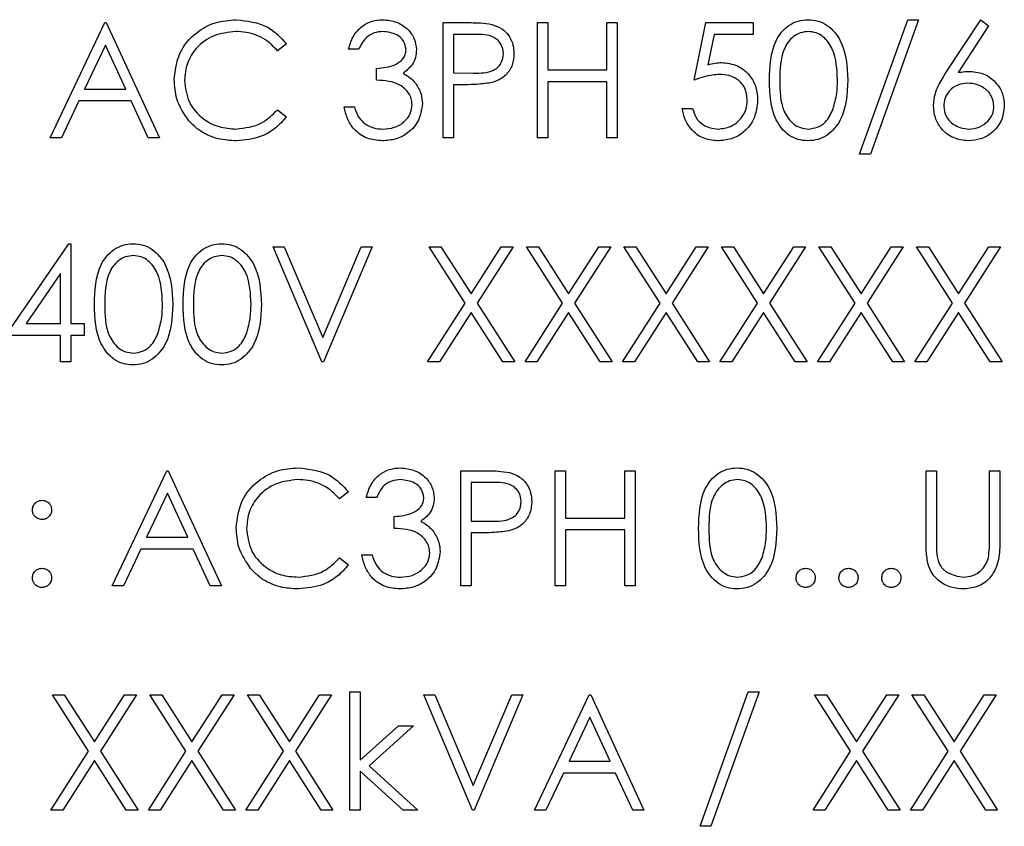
# Model space of a CAD drawing. Header units: millimetres. Extents: x 5 to 418, y 2 to 292.
# Tile 21 of 36: x 124 to 131, y 214 to 220. Entities that reach past the tile are written whole.
import ezdxf

# ---------------------------------------------------------------- set-up
doc = ezdxf.new("R2010")
doc.units = ezdxf.units.MM

msp = doc.modelspace()

# ---------------------------------------------------------------- linework, layer by layer
at = {"color": 7, "linetype": 'Continuous', "lineweight": 25}
for p, q in [((130.2464, 219.2475), (130.6228, 220.2975)), ((130.7079, 220.2975), (130.3315, 219.2475)), ((130.6228, 220.2975), (130.7079, 220.2975)), ((130.9239, 219.8868), (131.1926, 220.2975)), ((131.1926, 220.2975), (131.2548, 220.2487)), ((123.9233, 219.3745), (124.3502, 220.2745)), ((124.3502, 220.2745), (124.3618, 220.2745)), ((124.3618, 220.2745), (124.7772, 219.3745)), ((126.9926, 220.2745), (127.1691, 220.2745)), ((126.9926, 219.3745), (126.9926, 220.2745)), ((127.731, 220.2745), (127.8118, 220.2745)), ((127.731, 219.3745), (127.731, 220.2745)), ((127.8118, 220.2745), (127.8118, 219.9052)), ((128.2733, 219.9052), (128.2733, 220.2745)), ((128.2733, 220.2745), (128.3541, 220.2745)), ((128.3541, 220.2745), (128.3541, 219.3745)), ((128.9541, 219.8245), (129.0464, 220.2745)), ((129.0464, 220.2745), (129.4156, 220.2745)), ((129.4156, 220.2745), (129.4156, 220.1822)), ((131.2548, 220.2487), (131.017, 219.885)), ((127.2379, 220.1822), (127.0733, 220.1822)), ((127.0733, 220.1822), (127.0733, 219.8821)), ((129.1095, 220.1822), (129.061, 219.9454)), ((129.4156, 220.1822), (129.1095, 220.1822)), ((124.3551, 220.099), (124.1921, 219.7552)), ((124.5138, 219.7552), (124.3551, 220.099)), ((125.7695, 220.1093), (125.6988, 220.0552)), ((126.3349, 220.0668), (126.2541, 220.0668)), ((126.4733, 219.8245), (126.4733, 219.9168)), ((127.0733, 219.8821), (127.2309, 219.8802)), ((127.8118, 219.9052), (128.2733, 219.9052)), ((127.1377, 219.7898), (127.0733, 219.7898)), ((127.0733, 219.7898), (127.0733, 219.3745)), ((128.2733, 219.8129), (127.8118, 219.8129)), ((127.8118, 219.8129), (127.8118, 219.3745)), ((128.2733, 219.3745), (128.2733, 219.8129)), ((124.1921, 219.7552), (124.5138, 219.7552)), ((124.1483, 219.6629), (124.0115, 219.3745)), ((124.5563, 219.6629), (124.1483, 219.6629)), ((124.6894, 219.3745), (124.5563, 219.6629)), ((126.2195, 219.6168), (126.3002, 219.6168)), ((128.8618, 219.6052), (128.9426, 219.6052)), ((125.6988, 219.5937), (125.7695, 219.5401)), ((124.0115, 219.3745), (123.9233, 219.3745)), ((124.7772, 219.3745), (124.6894, 219.3745)), ((127.0733, 219.3745), (126.9926, 219.3745)), ((127.8118, 219.3745), (127.731, 219.3745)), ((128.3541, 219.3745), (128.2733, 219.3745)), ((130.3315, 219.2475), (130.2464, 219.2475)), ((123.5772, 217.8321), (124.0685, 218.5475)), ((124.0685, 218.5475), (124.0849, 218.5475)), ((124.0849, 218.5475), (124.0849, 217.9245)), ((125.6656, 218.5245), (125.7522, 218.5245)), ((126.0464, 217.6245), (125.6656, 218.5245)), ((125.7522, 218.5245), (126.0522, 217.8152)), ((126.0522, 217.8152), (126.3522, 218.5245)), ((126.4387, 218.5245), (126.0579, 217.6245)), ((126.3522, 218.5245), (126.4387, 218.5245)), ((127.1653, 218.0835), (126.8829, 218.5245)), ((126.8829, 218.5245), (126.9761, 218.5245)), ((126.9761, 218.5245), (127.2118, 218.1563)), ((127.2118, 218.1563), (127.4474, 218.5245)), ((127.5406, 218.5245), (127.2585, 218.0835)), ((127.4474, 218.5245), (127.5406, 218.5245)), ((127.6445, 218.5245), (127.7377, 218.5245)), ((127.9268, 218.0835), (127.6445, 218.5245)), ((127.7377, 218.5245), (127.9733, 218.1563)), ((127.9733, 218.1563), (128.209, 218.5245)), ((128.3022, 218.5245), (128.02, 218.0835)), ((128.209, 218.5245), (128.3022, 218.5245)), ((128.406, 218.5245), (128.4992, 218.5245)), ((128.6883, 218.0835), (128.406, 218.5245)), ((128.4992, 218.5245), (128.7349, 218.1563)), ((128.7349, 218.1563), (128.9705, 218.5245)), ((129.0637, 218.5245), (128.7816, 218.0835)), ((128.9705, 218.5245), (129.0637, 218.5245)), ((129.1676, 218.5245), (129.2608, 218.5245)), ((129.4499, 218.0835), (129.1676, 218.5245)), ((129.2608, 218.5245), (129.4964, 218.1563)), ((129.4964, 218.1563), (129.732, 218.5245)), ((129.8252, 218.5245), (129.5431, 218.0835)), ((129.732, 218.5245), (129.8252, 218.5245)), ((129.9291, 218.5245), (130.0223, 218.5245)), ((130.2114, 218.0835), (129.9291, 218.5245)), ((130.0223, 218.5245), (130.2579, 218.1563)), ((130.2579, 218.1563), (130.4936, 218.5245)), ((130.5868, 218.5245), (130.3046, 218.0835)), ((130.4936, 218.5245), (130.5868, 218.5245)), ((130.6906, 218.5245), (130.7838, 218.5245)), ((130.973, 218.0835), (130.6906, 218.5245)), ((130.7838, 218.5245), (131.0195, 218.1563)), ((131.0195, 218.1563), (131.2551, 218.5245)), ((131.3483, 218.5245), (131.0662, 218.0835)), ((131.2551, 218.5245), (131.3483, 218.5245)), ((124.0041, 218.3153), (123.7358, 217.9245)), ((124.0041, 217.9245), (124.0041, 218.3153)), ((126.8714, 217.6245), (127.1653, 218.0835)), ((127.2585, 218.0835), (127.5522, 217.6245)), ((127.6329, 217.6245), (127.9268, 218.0835)), ((128.02, 218.0835), (128.3137, 217.6245)), ((128.3945, 217.6245), (128.6883, 218.0835)), ((128.7816, 218.0835), (129.0752, 217.6245)), ((129.156, 217.6245), (129.4499, 218.0835)), ((129.5431, 218.0835), (129.8368, 217.6245)), ((129.9176, 217.6245), (130.2114, 218.0835)), ((130.3046, 218.0835), (130.5983, 217.6245)), ((130.6791, 217.6245), (130.973, 218.0835)), ((131.0662, 218.0835), (131.3599, 217.6245)), ((127.2118, 218.0106), (126.9646, 217.6245)), ((127.459, 217.6245), (127.2118, 218.0106)), ((127.9733, 218.0106), (127.7261, 217.6245)), ((128.2205, 217.6245), (127.9733, 218.0106)), ((128.7349, 218.0106), (128.4877, 217.6245)), ((128.982, 217.6245), (128.7349, 218.0106)), ((129.4964, 218.0106), (129.2492, 217.6245)), ((129.7436, 217.6245), (129.4964, 218.0106)), ((130.2579, 218.0106), (130.0108, 217.6245)), ((130.5051, 217.6245), (130.2579, 218.0106)), ((131.0195, 218.0106), (130.7723, 217.6245)), ((131.2667, 217.6245), (131.0195, 218.0106)), ((123.7358, 217.9245), (124.0041, 217.9245)), ((124.0849, 217.9245), (124.1887, 217.9245)), ((124.1887, 217.9245), (124.1887, 217.8321)), ((124.0041, 217.8321), (123.5772, 217.8321)), ((124.0041, 217.6245), (124.0041, 217.8321)), ((124.1887, 217.8321), (124.0849, 217.8321)), ((124.0849, 217.8321), (124.0849, 217.6245)), ((124.0849, 217.6245), (124.0041, 217.6245)), ((126.0579, 217.6245), (126.0464, 217.6245)), ((126.9646, 217.6245), (126.8714, 217.6245)), ((127.5522, 217.6245), (127.459, 217.6245)), ((127.7261, 217.6245), (127.6329, 217.6245)), ((128.3137, 217.6245), (128.2205, 217.6245)), ((128.4877, 217.6245), (128.3945, 217.6245)), ((129.0752, 217.6245), (128.982, 217.6245)), ((129.2492, 217.6245), (129.156, 217.6245)), ((129.8368, 217.6245), (129.7436, 217.6245)), ((130.0108, 217.6245), (129.9176, 217.6245)), ((130.5983, 217.6245), (130.5051, 217.6245)), ((130.7723, 217.6245), (130.6791, 217.6245)), ((131.3599, 217.6245), (131.2667, 217.6245)), ((124.4079, 215.8745), (124.8349, 216.7745)), ((124.8349, 216.7745), (124.8464, 216.7745)), ((124.8464, 216.7745), (125.2618, 215.8745)), ((127.131, 216.7745), (127.3075, 216.7745)), ((127.131, 215.8745), (127.131, 216.7745)), ((127.8695, 215.8745), (127.8695, 216.7745)), ((127.8695, 216.7745), (127.9502, 216.7745)), ((127.9502, 216.7745), (127.9502, 216.4052)), ((128.4118, 216.7745), (128.4926, 216.7745)), ((128.4118, 216.4052), (128.4118, 216.7745)), ((128.4926, 216.7745), (128.4926, 215.8745)), ((130.7656, 216.7745), (130.8464, 216.7745)), ((130.7656, 216.2309), (130.7656, 216.7745)), ((130.8464, 216.7745), (130.8464, 216.2352)), ((131.2618, 216.7745), (131.3426, 216.7745)), ((131.2618, 216.2352), (131.2618, 216.7745)), ((131.3426, 216.7745), (131.3426, 216.2309)), ((127.3764, 216.6822), (127.2118, 216.6822)), ((127.2118, 216.6822), (127.2118, 216.3821)), ((126.2541, 216.6093), (126.1834, 216.5552)), ((124.8397, 216.599), (124.6767, 216.2552)), ((124.9984, 216.2552), (124.8397, 216.599)), ((126.4733, 216.5668), (126.3926, 216.5668)), ((126.6118, 216.3245), (126.6118, 216.4168)), ((127.2118, 216.3821), (127.3694, 216.3802)), ((127.9502, 216.4052), (128.4118, 216.4052)), ((128.4118, 216.3129), (127.9502, 216.3129)), ((127.9502, 216.3129), (127.9502, 215.8745)), ((128.4118, 215.8745), (128.4118, 216.3129)), ((124.6767, 216.2552), (124.9984, 216.2552)), ((127.2761, 216.2898), (127.2118, 216.2898)), ((127.2118, 216.2898), (127.2118, 215.8745)), ((124.6329, 216.1629), (124.4961, 215.8745)), ((125.0409, 216.1629), (124.6329, 216.1629)), ((125.174, 215.8745), (125.0409, 216.1629)), ((126.1834, 216.0937), (126.2541, 216.0401)), ((126.3579, 216.1168), (126.4387, 216.1168)), ((124.4961, 215.8745), (124.4079, 215.8745)), ((125.2618, 215.8745), (125.174, 215.8745)), ((127.2118, 215.8745), (127.131, 215.8745)), ((127.9502, 215.8745), (127.8695, 215.8745)), ((128.4926, 215.8745), (128.4118, 215.8745)), ((123.9406, 215.0245), (124.0338, 215.0245)), ((124.223, 214.5835), (123.9406, 215.0245)), ((124.0338, 215.0245), (124.2695, 214.6563)), ((124.2695, 214.6563), (124.5051, 215.0245)), ((124.5983, 215.0245), (124.3162, 214.5835)), ((124.5051, 215.0245), (124.5983, 215.0245)), ((124.7022, 215.0245), (124.7954, 215.0245)), ((124.9845, 214.5835), (124.7022, 215.0245)), ((124.7954, 215.0245), (125.031, 214.6563)), ((125.031, 214.6563), (125.2667, 215.0245)), ((125.3599, 215.0245), (125.0777, 214.5835)), ((125.2667, 215.0245), (125.3599, 215.0245)), ((125.4637, 215.0245), (125.5569, 215.0245)), ((125.746, 214.5835), (125.4637, 215.0245)), ((125.5569, 215.0245), (125.7926, 214.6563)), ((125.7926, 214.6563), (126.0282, 215.0245)), ((126.1214, 215.0245), (125.8392, 214.5835)), ((126.0282, 215.0245), (126.1214, 215.0245)), ((126.2656, 215.0475), (126.3464, 215.0475)), ((126.2656, 214.1245), (126.2656, 215.0475)), ((126.3464, 215.0475), (126.3464, 214.5139)), ((126.8426, 215.0245), (126.9291, 215.0245)), ((127.2233, 214.1245), (126.8426, 215.0245)), ((126.9291, 215.0245), (127.2291, 214.3152)), ((127.2291, 214.3152), (127.5291, 215.0245)), ((127.6156, 215.0245), (127.2349, 214.1245)), ((127.5291, 215.0245), (127.6156, 215.0245)), ((127.7079, 214.1245), (128.1349, 215.0245)), ((128.1349, 215.0245), (128.1464, 215.0245)), ((128.1464, 215.0245), (128.5618, 214.1245)), ((129.0002, 213.9975), (129.3767, 215.0475)), ((129.4618, 215.0475), (129.0853, 213.9975)), ((129.3767, 215.0475), (129.4618, 215.0475)), ((129.8945, 215.0245), (129.9877, 215.0245)), ((130.1768, 214.5835), (129.8945, 215.0245)), ((129.9877, 215.0245), (130.2233, 214.6563)), ((130.2233, 214.6563), (130.459, 215.0245)), ((130.5522, 215.0245), (130.27, 214.5835)), ((130.459, 215.0245), (130.5522, 215.0245)), ((130.656, 215.0245), (130.7492, 215.0245)), ((130.9383, 214.5835), (130.656, 215.0245)), ((130.7492, 215.0245), (130.9849, 214.6563)), ((130.9849, 214.6563), (131.2205, 215.0245)), ((131.3137, 215.0245), (131.0316, 214.5835)), ((131.2205, 215.0245), (131.3137, 215.0245)), ((128.1397, 214.849), (127.9767, 214.5052)), ((128.2984, 214.5052), (128.1397, 214.849)), ((126.3464, 214.5139), (126.6457, 214.7821)), ((126.7618, 214.7821), (126.4145, 214.4706)), ((126.6457, 214.7821), (126.7618, 214.7821)), ((123.9291, 214.1245), (124.223, 214.5835)), ((124.3162, 214.5835), (124.6099, 214.1245)), ((124.6906, 214.1245), (124.9845, 214.5835)), ((125.0777, 214.5835), (125.3714, 214.1245)), ((125.4522, 214.1245), (125.746, 214.5835)), ((125.8392, 214.5835), (126.1329, 214.1245)), ((129.8829, 214.1245), (130.1768, 214.5835)), ((130.27, 214.5835), (130.5637, 214.1245)), ((130.6445, 214.1245), (130.9383, 214.5835)), ((131.0316, 214.5835), (131.3252, 214.1245)), ((124.2695, 214.5106), (124.0223, 214.1245)), ((124.5167, 214.1245), (124.2695, 214.5106)), ((125.031, 214.5106), (124.7838, 214.1245)), ((125.2782, 214.1245), (125.031, 214.5106)), ((125.7926, 214.5106), (125.5454, 214.1245)), ((126.0397, 214.1245), (125.7926, 214.5106)), ((126.4145, 214.4706), (126.7964, 214.1245)), ((127.9767, 214.5052), (128.2984, 214.5052)), ((130.2233, 214.5106), (129.9761, 214.1245)), ((130.4705, 214.1245), (130.2233, 214.5106)), ((130.9849, 214.5106), (130.7377, 214.1245)), ((131.232, 214.1245), (130.9849, 214.5106)), ((126.6805, 214.1245), (126.3464, 214.4275)), ((126.3464, 214.4275), (126.3464, 214.1245)), ((127.9329, 214.4129), (127.7961, 214.1245)), ((128.3409, 214.4129), (127.9329, 214.4129)), ((128.474, 214.1245), (128.3409, 214.4129)), ((124.0223, 214.1245), (123.9291, 214.1245)), ((124.6099, 214.1245), (124.5167, 214.1245)), ((124.7838, 214.1245), (124.6906, 214.1245)), ((125.3714, 214.1245), (125.2782, 214.1245)), ((125.5454, 214.1245), (125.4522, 214.1245)), ((126.1329, 214.1245), (126.0397, 214.1245)), ((126.3464, 214.1245), (126.2656, 214.1245)), ((126.7964, 214.1245), (126.6805, 214.1245)), ((127.2349, 214.1245), (127.2233, 214.1245)), ((127.7961, 214.1245), (127.7079, 214.1245)), ((128.5618, 214.1245), (128.474, 214.1245)), ((129.9761, 214.1245), (129.8829, 214.1245)), ((130.5637, 214.1245), (130.4705, 214.1245)), ((130.7377, 214.1245), (130.6445, 214.1245)), ((131.3252, 214.1245), (131.232, 214.1245)), ((129.0853, 213.9975), (129.0002, 213.9975))]:
    msp.add_line(p, q, dxfattribs=at)
for points, knots in [([(124.8926, 219.8297), (124.9008, 219.9002), (124.9172, 220.0413), (125.0504, 220.1958), (125.2106, 220.2852), (125.3214, 220.2934), (125.3768, 220.2975)], [0, 0, 0, 0, 0.279511, 0.559076, 0.779373, 1, 1, 1, 1]), ([(125.3768, 220.2975), (125.4632, 220.288), (125.6177, 220.2709), (125.7231, 220.1587), (125.7695, 220.1093)], [0, 0, 0, 0, 0.559519, 1, 1, 1, 1]), ([(126.2541, 220.0668), (126.2645, 220.1014), (126.2852, 220.1705), (126.3539, 220.247), (126.4372, 220.2909), (126.4937, 220.2953), (126.522, 220.2975)], [0, 0, 0, 0, 0.280294, 0.559686, 0.779745, 1, 1, 1, 1]), ([(126.522, 220.2975), (126.5584, 220.2936), (126.6313, 220.2858), (126.7185, 220.228), (126.7738, 220.1495), (126.7812, 220.0923), (126.7849, 220.0637)], [0, 0, 0, 0, 0.2800844, 0.5598691, 0.7801058, 1, 1, 1, 1]), ([(129.5426, 219.8241), (129.546, 219.9316), (129.5504, 220.0661), (129.6343, 220.2013), (129.6927, 220.255), (129.7645, 220.2911), (129.8172, 220.2954), (129.8435, 220.2975)], [0, 0, 0, 0, 0.4987, 0.624179, 0.749465, 0.874746, 1, 1, 1, 1]), ([(129.8435, 220.2975), (129.8699, 220.2954), (129.9229, 220.2912), (130.0195, 220.2442), (130.1411, 220.0941), (130.1489, 219.9321), (130.1541, 219.8241)], [0, 0, 0, 0, 0.1256002, 0.2512005, 0.5005879, 1, 1, 1, 1]), ([(127.1691, 220.2745), (127.2075, 220.2746), (127.2762, 220.2748), (127.3442, 220.2652), (127.374, 220.2609)], [0, 0, 0, 0, 0.5603146, 1, 1, 1, 1]), ([(127.374, 220.2609), (127.4014, 220.2511), (127.4561, 220.2313), (127.5126, 220.1704), (127.5424, 220.1013), (127.5451, 220.0558), (127.5464, 220.0331)], [0, 0, 0, 0, 0.279703, 0.559386, 0.779511, 1, 1, 1, 1]), ([(125.3718, 220.2052), (125.3143, 220.1986), (125.1994, 220.1855), (125.0654, 220.0878), (124.9856, 219.9594), (124.9774, 219.8688), (124.9733, 219.8236)], [0, 0, 0, 0, 0.279856, 0.559519, 0.779684, 1, 1, 1, 1]), ([(125.6988, 220.0552), (125.6694, 220.0859), (125.621, 220.1364), (125.5331, 220.179), (125.4538, 220.2016), (125.3991, 220.204), (125.3718, 220.2052)], [0, 0, 0, 0, 0.339328, 0.55947, 0.779727, 1, 1, 1, 1]), ([(126.5231, 220.2052), (126.4997, 220.2034), (126.4529, 220.1997), (126.3785, 220.1546), (126.3514, 220.1001), (126.3349, 220.0668)], [0, 0, 0, 0, 0.280635, 0.560366, 1, 1, 1, 1]), ([(126.7041, 220.0641), (126.6995, 220.0876), (126.6904, 220.1349), (126.6215, 220.1932), (126.5604, 220.2007), (126.5231, 220.2052)], [0, 0, 0, 0, 0.278852, 0.560076, 1, 1, 1, 1]), ([(127.4656, 220.0327), (127.4615, 220.0585), (127.4554, 220.0974), (127.4223, 220.138), (127.3587, 220.1835), (127.2916, 220.1828), (127.2379, 220.1822)], [0, 0, 0, 0, 0.248961, 0.374729, 0.500374, 1, 1, 1, 1]), ([(129.8462, 220.2052), (129.8255, 220.2032), (129.7842, 220.199), (129.7295, 220.1674), (129.6858, 220.1231), (129.6263, 220.0135), (129.6246, 219.9085), (129.6233, 219.8245)], [0, 0, 0, 0, 0.125138, 0.25042, 0.375524, 0.500849, 1, 1, 1, 1]), ([(130.0733, 219.8245), (130.07, 219.908), (130.065, 220.0332), (129.9808, 220.1569), (129.908, 220.1987), (129.8668, 220.2031), (129.8462, 220.2052)], [0, 0, 0, 0, 0.500066, 0.749022, 0.874598, 1, 1, 1, 1]), ([(126.4733, 219.9168), (126.5242, 219.9215), (126.6004, 219.9285), (126.675, 219.9813), (126.7005, 220.0261), (126.7029, 220.0514), (126.7041, 220.0641)], [0, 0, 0, 0, 0.499416, 0.749014, 0.874545, 1, 1, 1, 1]), ([(126.7849, 220.0637), (126.7834, 220.0429), (126.7805, 220.0013), (126.748, 219.9323), (126.7056, 219.8989), (126.6798, 219.8785)], [0, 0, 0, 0, 0.280515, 0.560781, 1, 1, 1, 1]), ([(127.2309, 219.8802), (127.2857, 219.88), (127.3544, 219.8797), (127.4208, 219.9248), (127.4554, 219.9661), (127.4616, 220.0061), (127.4656, 220.0327)], [0, 0, 0, 0, 0.499716, 0.625352, 0.751083, 1, 1, 1, 1]), ([(127.5464, 220.0331), (127.5443, 220.0034), (127.54, 219.9441), (127.4949, 219.8719), (127.4336, 219.8253), (127.3891, 219.8115), (127.3668, 219.8046)], [0, 0, 0, 0, 0.280102, 0.559317, 0.779461, 1, 1, 1, 1]), ([(129.061, 219.9454), (129.0805, 219.9508), (129.1152, 219.9604), (129.1512, 219.9621), (129.167, 219.9629)], [0, 0, 0, 0, 0.5600647, 1, 1, 1, 1]), ([(129.167, 219.9629), (129.2101, 219.9584), (129.2961, 219.9492), (129.3907, 219.8682), (129.4434, 219.7697), (129.448, 219.7023), (129.4502, 219.6685)], [0, 0, 0, 0, 0.2796871, 0.559025, 0.7792895, 1, 1, 1, 1]), ([(126.6798, 219.8785), (126.7007, 219.8676), (126.7382, 219.8481), (126.7653, 219.8159), (126.7773, 219.8017)], [0, 0, 0, 0, 0.55978, 1, 1, 1, 1]), ([(129.1524, 219.8706), (129.1143, 219.8667), (129.0462, 219.8596), (128.9823, 219.8352), (128.9541, 219.8245)], [0, 0, 0, 0, 0.559416, 1, 1, 1, 1]), ([(129.3695, 219.6719), (129.3661, 219.7031), (129.3595, 219.7653), (129.2989, 219.8329), (129.2255, 219.8664), (129.1768, 219.8692), (129.1524, 219.8706)], [0, 0, 0, 0, 0.2795279, 0.5586104, 0.7790423, 1, 1, 1, 1]), ([(130.8233, 219.6254), (130.8265, 219.6576), (130.8318, 219.7106), (130.8603, 219.7793), (130.89, 219.8343), (130.9126, 219.8693), (130.9239, 219.8868)], [0, 0, 0, 0, 0.339376, 0.559495, 0.779743, 1, 1, 1, 1]), ([(131.017, 219.885), (131.0343, 219.8877), (131.0652, 219.8926), (131.0964, 219.8934), (131.1102, 219.8937)], [0, 0, 0, 0, 0.5599146, 1, 1, 1, 1]), ([(131.1102, 219.8937), (131.1496, 219.8892), (131.2285, 219.8802), (131.3162, 219.808), (131.3694, 219.72), (131.3746, 219.658), (131.3772, 219.627)], [0, 0, 0, 0, 0.279637, 0.55933, 0.779529, 1, 1, 1, 1]), ([(125.0067, 219.5088), (124.9694, 219.5633), (124.9028, 219.6608), (124.8957, 219.778), (124.8926, 219.8297)], [0, 0, 0, 0, 0.559025, 1, 1, 1, 1]), ([(124.9733, 219.8236), (124.9802, 219.7653), (124.9939, 219.6489), (125.1067, 219.5234), (125.2404, 219.4533), (125.3317, 219.4469), (125.3774, 219.4437)], [0, 0, 0, 0, 0.279435, 0.558922, 0.779283, 1, 1, 1, 1]), ([(126.7502, 219.6341), (126.7489, 219.6498), (126.7463, 219.6812), (126.7183, 219.7379), (126.6346, 219.8155), (126.5378, 219.8209), (126.4733, 219.8245)], [0, 0, 0, 0, 0.125579, 0.251183, 0.500607, 1, 1, 1, 1]), ([(126.7773, 219.8017), (126.7945, 219.7742), (126.8254, 219.725), (126.8293, 219.6672), (126.831, 219.6418)], [0, 0, 0, 0, 0.559398, 1, 1, 1, 1]), ([(127.3668, 219.8046), (127.3242, 219.7993), (127.2481, 219.7897), (127.1715, 219.7898), (127.1377, 219.7898)], [0, 0, 0, 0, 0.559694, 1, 1, 1, 1]), ([(129.8435, 219.3514), (129.8172, 219.3535), (129.7647, 219.3578), (129.6691, 219.4049), (129.5509, 219.5561), (129.5459, 219.7168), (129.5426, 219.8241)], [0, 0, 0, 0, 0.12555, 0.251086, 0.500247, 1, 1, 1, 1]), ([(129.6233, 219.8245), (129.624, 219.7403), (129.625, 219.6144), (129.7114, 219.4915), (129.7844, 219.4503), (129.8256, 219.4459), (129.8462, 219.4437)], [0, 0, 0, 0, 0.500291, 0.749087, 0.874606, 1, 1, 1, 1]), ([(130.1541, 219.8241), (130.1491, 219.7161), (130.1415, 219.5541), (130.0192, 219.4049), (129.9229, 219.3578), (129.8699, 219.3535), (129.8435, 219.3514)], [0, 0, 0, 0, 0.499411, 0.748745, 0.874375, 1, 1, 1, 1]), ([(130.0392, 219.5982), (130.0507, 219.6397), (130.0712, 219.7138), (130.0727, 219.7906), (130.0733, 219.8245)], [0, 0, 0, 0, 0.559589, 1, 1, 1, 1]), ([(131.0932, 219.8014), (131.0658, 219.799), (131.011, 219.7944), (130.9481, 219.7469), (130.91, 219.6865), (130.9061, 219.6436), (130.9041, 219.6222)], [0, 0, 0, 0, 0.280129, 0.559514, 0.779733, 1, 1, 1, 1]), ([(131.2964, 219.6222), (131.2922, 219.6504), (131.2839, 219.7069), (131.2249, 219.7638), (131.1598, 219.7967), (131.1154, 219.7998), (131.0932, 219.8014)], [0, 0, 0, 0, 0.278759, 0.558605, 0.779147, 1, 1, 1, 1]), ([(126.5197, 219.3514), (126.4784, 219.355), (126.3959, 219.3622), (126.2985, 219.4313), (126.2419, 219.5222), (126.227, 219.5852), (126.2195, 219.6168)], [0, 0, 0, 0, 0.2798831, 0.5589766, 0.7792631, 1, 1, 1, 1]), ([(126.3002, 219.6168), (126.3085, 219.5906), (126.3232, 219.5439), (126.3562, 219.5081), (126.3707, 219.4924)], [0, 0, 0, 0, 0.560665, 1, 1, 1, 1]), ([(126.831, 219.6418), (126.8246, 219.5977), (126.8116, 219.5093), (126.7272, 219.4122), (126.6242, 219.3595), (126.5545, 219.3541), (126.5197, 219.3514)], [0, 0, 0, 0, 0.279304, 0.558833, 0.779277, 1, 1, 1, 1]), ([(126.5211, 219.4437), (126.5523, 219.4458), (126.6146, 219.4499), (126.69, 219.4966), (126.7412, 219.5608), (126.7472, 219.6096), (126.7502, 219.6341)], [0, 0, 0, 0, 0.280601, 0.560157, 0.780303, 1, 1, 1, 1]), ([(129.1364, 219.3514), (129.0978, 219.3553), (129.0206, 219.3632), (128.9334, 219.4321), (128.8795, 219.5161), (128.8677, 219.5755), (128.8618, 219.6052)], [0, 0, 0, 0, 0.279626, 0.559023, 0.779389, 1, 1, 1, 1]), ([(128.9426, 219.6052), (128.9495, 219.5798), (128.9634, 219.529), (129.0184, 219.4776), (129.0796, 219.4489), (129.1206, 219.4454), (129.1411, 219.4437)], [0, 0, 0, 0, 0.280035, 0.559158, 0.779578, 1, 1, 1, 1]), ([(129.4502, 219.6685), (129.445, 219.6218), (129.4344, 219.5285), (129.3536, 219.42), (129.2467, 219.3597), (129.1732, 219.3542), (129.1364, 219.3514)], [0, 0, 0, 0, 0.27986, 0.559276, 0.779425, 1, 1, 1, 1]), ([(129.1411, 219.4437), (129.1748, 219.4476), (129.2422, 219.4556), (129.3174, 219.5171), (129.3631, 219.5923), (129.3674, 219.6454), (129.3695, 219.6719)], [0, 0, 0, 0, 0.279616, 0.559351, 0.779545, 1, 1, 1, 1]), ([(131.0959, 219.3514), (131.0557, 219.3562), (130.9752, 219.3659), (130.8843, 219.439), (130.8327, 219.5307), (130.8265, 219.5938), (130.8233, 219.6254)], [0, 0, 0, 0, 0.279672, 0.559082, 0.779561, 1, 1, 1, 1]), ([(130.9041, 219.6222), (130.908, 219.5945), (130.9157, 219.5392), (130.9719, 219.4821), (131.0351, 219.4486), (131.0785, 219.4453), (131.1002, 219.4437)], [0, 0, 0, 0, 0.279067, 0.558824, 0.779302, 1, 1, 1, 1]), ([(131.3772, 219.627), (131.3725, 219.5858), (131.3632, 219.5035), (131.2864, 219.4123), (131.1927, 219.3605), (131.1282, 219.3544), (131.0959, 219.3514)], [0, 0, 0, 0, 0.279626, 0.558962, 0.779479, 1, 1, 1, 1]), ([(131.1002, 219.4437), (131.1279, 219.4465), (131.1832, 219.452), (131.2473, 219.4981), (131.2896, 219.557), (131.2941, 219.6005), (131.2964, 219.6222)], [0, 0, 0, 0, 0.280017, 0.559853, 0.779988, 1, 1, 1, 1]), ([(125.3774, 219.4437), (125.4469, 219.4522), (125.5715, 219.4674), (125.6598, 219.555), (125.6988, 219.5937)], [0, 0, 0, 0, 0.55877, 1, 1, 1, 1]), ([(125.7695, 219.5401), (125.7417, 219.5084), (125.6862, 219.4448), (125.5528, 219.3683), (125.4442, 219.3578), (125.3779, 219.3514)], [0, 0, 0, 0, 0.280414, 0.560796, 1, 1, 1, 1]), ([(129.8462, 219.4437), (129.8707, 219.4468), (129.9199, 219.4529), (129.9959, 219.5043), (130.0228, 219.5626), (130.0392, 219.5982)], [0, 0, 0, 0, 0.280251, 0.560771, 1, 1, 1, 1]), ([(125.3779, 219.3514), (125.3305, 219.354), (125.2525, 219.3583), (125.1499, 219.3953), (125.0704, 219.4425), (125.0279, 219.4867), (125.0067, 219.5088)], [0, 0, 0, 0, 0.3398377, 0.5599288, 0.779967, 1, 1, 1, 1]), ([(126.3707, 219.4924), (126.3966, 219.4762), (126.4429, 219.4472), (126.4972, 219.4448), (126.5211, 219.4437)], [0, 0, 0, 0, 0.558743, 1, 1, 1, 1]), ([(124.2695, 218.0741), (124.273, 218.1816), (124.2773, 218.3161), (124.3612, 218.4512), (124.4196, 218.505), (124.4915, 218.5411), (124.5441, 218.5454), (124.5704, 218.5475)], [0, 0, 0, 0, 0.498703, 0.624172, 0.749467, 0.874743, 1, 1, 1, 1]), ([(124.5704, 218.5475), (124.5969, 218.5454), (124.6499, 218.5412), (124.7464, 218.4942), (124.8681, 218.3441), (124.8758, 218.1821), (124.881, 218.0741)], [0, 0, 0, 0, 0.1255998, 0.2512007, 0.5005878, 1, 1, 1, 1]), ([(124.9618, 218.0741), (124.9653, 218.1816), (124.9696, 218.3161), (125.0535, 218.4512), (125.1119, 218.505), (125.1838, 218.5411), (125.2364, 218.5454), (125.2627, 218.5475)], [0, 0, 0, 0, 0.498701, 0.62417, 0.749465, 0.874746, 1, 1, 1, 1]), ([(125.2627, 218.5475), (125.2892, 218.5454), (125.3422, 218.5412), (125.4387, 218.4942), (125.5604, 218.3441), (125.5681, 218.1821), (125.5733, 218.0741)], [0, 0, 0, 0, 0.1256, 0.251201, 0.500588, 1, 1, 1, 1]), ([(124.5731, 218.4552), (124.5525, 218.4532), (124.5112, 218.449), (124.4564, 218.4174), (124.4128, 218.3731), (124.3532, 218.2635), (124.3516, 218.1585), (124.3502, 218.0745)], [0, 0, 0, 0, 0.125138, 0.25042, 0.375524, 0.500849, 1, 1, 1, 1]), ([(124.8002, 218.0745), (124.7969, 218.158), (124.7919, 218.2832), (124.7077, 218.4069), (124.6349, 218.4487), (124.5937, 218.4531), (124.5731, 218.4552)], [0, 0, 0, 0, 0.500066, 0.749021, 0.874597, 1, 1, 1, 1]), ([(125.2654, 218.4552), (125.2448, 218.4532), (125.2035, 218.449), (125.1488, 218.4174), (125.1051, 218.3731), (125.0455, 218.2635), (125.0439, 218.1585), (125.0426, 218.0745)], [0, 0, 0, 0, 0.125138, 0.25042, 0.375524, 0.500849, 1, 1, 1, 1]), ([(125.4926, 218.0745), (125.4892, 218.158), (125.4842, 218.2832), (125.4, 218.4069), (125.3272, 218.4487), (125.286, 218.4531), (125.2654, 218.4552)], [0, 0, 0, 0, 0.500066, 0.749022, 0.874598, 1, 1, 1, 1]), ([(124.5704, 217.6014), (124.5441, 217.6035), (124.4916, 217.6078), (124.396, 217.6549), (124.2778, 217.8061), (124.2728, 217.9668), (124.2695, 218.0741)], [0, 0, 0, 0, 0.12555, 0.251086, 0.500247, 1, 1, 1, 1]), ([(124.3502, 218.0745), (124.3509, 217.9903), (124.3519, 217.8644), (124.4383, 217.7415), (124.5113, 217.7003), (124.5525, 217.6959), (124.5731, 217.6937)], [0, 0, 0, 0, 0.500291, 0.749088, 0.874606, 1, 1, 1, 1]), ([(124.881, 218.0741), (124.876, 217.9661), (124.8684, 217.8041), (124.7461, 217.6549), (124.6498, 217.6078), (124.5968, 217.6035), (124.5704, 217.6014)], [0, 0, 0, 0, 0.499411, 0.748745, 0.874375, 1, 1, 1, 1]), ([(124.7662, 217.8482), (124.7776, 217.8897), (124.7981, 217.9638), (124.7996, 218.0406), (124.8002, 218.0745)], [0, 0, 0, 0, 0.5595886, 1, 1, 1, 1]), ([(125.2627, 217.6014), (125.2364, 217.6035), (125.1839, 217.6078), (125.0883, 217.6549), (124.9701, 217.8061), (124.9651, 217.9668), (124.9618, 218.0741)], [0, 0, 0, 0, 0.12555, 0.251086, 0.500247, 1, 1, 1, 1]), ([(125.0426, 218.0745), (125.0432, 217.9903), (125.0442, 217.8644), (125.1306, 217.7415), (125.2036, 217.7003), (125.2448, 217.6959), (125.2654, 217.6937)], [0, 0, 0, 0, 0.50029, 0.749087, 0.874606, 1, 1, 1, 1]), ([(125.5733, 218.0741), (125.5683, 217.9661), (125.5608, 217.8041), (125.4384, 217.6549), (125.3421, 217.6078), (125.2892, 217.6035), (125.2627, 217.6014)], [0, 0, 0, 0, 0.499411, 0.748745, 0.874374, 1, 1, 1, 1]), ([(125.4585, 217.8482), (125.4699, 217.8897), (125.4904, 217.9638), (125.4919, 218.0406), (125.4926, 218.0745)], [0, 0, 0, 0, 0.559589, 1, 1, 1, 1]), ([(124.5731, 217.6937), (124.5977, 217.6968), (124.6469, 217.7029), (124.7228, 217.7543), (124.7497, 217.8126), (124.7662, 217.8482)], [0, 0, 0, 0, 0.280252, 0.560772, 1, 1, 1, 1]), ([(125.2654, 217.6937), (125.29, 217.6968), (125.3392, 217.7029), (125.4151, 217.7543), (125.4421, 217.8126), (125.4585, 217.8482)], [0, 0, 0, 0, 0.280251, 0.560771, 1, 1, 1, 1]), ([(125.3772, 216.3297), (125.3854, 216.4002), (125.4018, 216.5413), (125.535, 216.6958), (125.6952, 216.7852), (125.806, 216.7934), (125.8614, 216.7975)], [0, 0, 0, 0, 0.279511, 0.559077, 0.779373, 1, 1, 1, 1]), ([(125.8614, 216.7975), (125.9478, 216.788), (126.1023, 216.7709), (126.2077, 216.6587), (126.2541, 216.6093)], [0, 0, 0, 0, 0.5595199, 1, 1, 1, 1]), ([(126.3926, 216.5668), (126.4029, 216.6014), (126.4236, 216.6705), (126.4924, 216.747), (126.5756, 216.7909), (126.6322, 216.7953), (126.6605, 216.7975)], [0, 0, 0, 0, 0.280294, 0.559686, 0.779745, 1, 1, 1, 1]), ([(126.6605, 216.7975), (126.6969, 216.7936), (126.7697, 216.7858), (126.8569, 216.728), (126.9123, 216.6495), (126.9196, 216.5923), (126.9233, 216.5637)], [0, 0, 0, 0, 0.2800844, 0.5598691, 0.7801058, 1, 1, 1, 1]), ([(127.3075, 216.7745), (127.346, 216.7746), (127.4147, 216.7748), (127.4826, 216.7652), (127.5125, 216.7609)], [0, 0, 0, 0, 0.5603135, 1, 1, 1, 1]), ([(127.5125, 216.7609), (127.5399, 216.7511), (127.5945, 216.7313), (127.6511, 216.6704), (127.6809, 216.6013), (127.6835, 216.5558), (127.6849, 216.5331)], [0, 0, 0, 0, 0.279703, 0.559386, 0.779511, 1, 1, 1, 1]), ([(128.9887, 216.3241), (128.9922, 216.4316), (128.9965, 216.5661), (129.0804, 216.7012), (129.1388, 216.755), (129.2107, 216.7911), (129.2633, 216.7954), (129.2896, 216.7975)], [0, 0, 0, 0, 0.498703, 0.624172, 0.749467, 0.874744, 1, 1, 1, 1]), ([(129.2896, 216.7975), (129.3161, 216.7954), (129.3691, 216.7912), (129.4656, 216.7442), (129.5873, 216.5941), (129.5951, 216.4321), (129.6002, 216.3241)], [0, 0, 0, 0, 0.1256, 0.251201, 0.500588, 1, 1, 1, 1]), ([(125.8564, 216.7052), (125.7989, 216.6987), (125.684, 216.6855), (125.55, 216.5878), (125.4702, 216.4594), (125.462, 216.3688), (125.4579, 216.3236)], [0, 0, 0, 0, 0.279856, 0.559519, 0.779684, 1, 1, 1, 1]), ([(126.1834, 216.5552), (126.154, 216.5859), (126.1056, 216.6364), (126.0177, 216.679), (125.9384, 216.7016), (125.8837, 216.704), (125.8564, 216.7052)], [0, 0, 0, 0, 0.339328, 0.559471, 0.779728, 1, 1, 1, 1]), ([(126.6615, 216.7052), (126.6381, 216.7034), (126.5914, 216.6997), (126.517, 216.6546), (126.4899, 216.6001), (126.4733, 216.5668)], [0, 0, 0, 0, 0.280635, 0.560366, 1, 1, 1, 1]), ([(126.8426, 216.5641), (126.838, 216.5876), (126.8288, 216.6349), (126.7599, 216.6932), (126.6988, 216.7007), (126.6615, 216.7052)], [0, 0, 0, 0, 0.278852, 0.560076, 1, 1, 1, 1]), ([(127.6041, 216.5327), (127.6, 216.5585), (127.5939, 216.5974), (127.5607, 216.638), (127.4972, 216.6835), (127.43, 216.6828), (127.3764, 216.6822)], [0, 0, 0, 0, 0.248961, 0.374728, 0.500374, 1, 1, 1, 1]), ([(129.2923, 216.7052), (129.2717, 216.7032), (129.2304, 216.699), (129.1757, 216.6674), (129.132, 216.6231), (129.0725, 216.5135), (129.0708, 216.4085), (129.0695, 216.3245)], [0, 0, 0, 0, 0.125138, 0.250419, 0.375524, 0.500849, 1, 1, 1, 1]), ([(129.5195, 216.3245), (129.5161, 216.408), (129.5112, 216.5332), (129.4269, 216.6569), (129.3541, 216.6987), (129.3129, 216.7031), (129.2923, 216.7052)], [0, 0, 0, 0, 0.500066, 0.749022, 0.874597, 1, 1, 1, 1]), ([(123.7849, 216.4687), (123.7862, 216.4797), (123.789, 216.5018), (123.8093, 216.5262), (123.8339, 216.5413), (123.8512, 216.5429), (123.8599, 216.5437)], [0, 0, 0, 0, 0.279569, 0.559469, 0.779696, 1, 1, 1, 1]), ([(123.8599, 216.5437), (123.871, 216.5424), (123.8931, 216.5399), (123.9174, 216.5193), (123.9328, 216.4949), (123.9342, 216.4774), (123.9349, 216.4687)], [0, 0, 0, 0, 0.27959, 0.559203, 0.779446, 1, 1, 1, 1]), ([(126.6118, 216.4168), (126.6626, 216.4215), (126.7389, 216.4285), (126.8134, 216.4813), (126.8389, 216.5261), (126.8413, 216.5514), (126.8426, 216.5641)], [0, 0, 0, 0, 0.499416, 0.749014, 0.874545, 1, 1, 1, 1]), ([(126.9233, 216.5637), (126.9219, 216.5429), (126.9189, 216.5013), (126.8865, 216.4323), (126.8441, 216.3989), (126.8182, 216.3785)], [0, 0, 0, 0, 0.280513, 0.560808, 1, 1, 1, 1]), ([(127.3694, 216.3802), (127.4242, 216.38), (127.4928, 216.3797), (127.5593, 216.4248), (127.5939, 216.4661), (127.6, 216.5061), (127.6041, 216.5327)], [0, 0, 0, 0, 0.499716, 0.625352, 0.751083, 1, 1, 1, 1]), ([(127.6849, 216.5331), (127.6827, 216.5034), (127.6785, 216.4441), (127.6333, 216.3719), (127.572, 216.3253), (127.5276, 216.3115), (127.5053, 216.3046)], [0, 0, 0, 0, 0.280102, 0.559317, 0.779461, 1, 1, 1, 1]), ([(123.8599, 216.3937), (123.8488, 216.395), (123.8267, 216.3976), (123.8022, 216.418), (123.7872, 216.4426), (123.7856, 216.46), (123.7849, 216.4687)], [0, 0, 0, 0, 0.279648, 0.559298, 0.779614, 1, 1, 1, 1]), ([(123.9349, 216.4687), (123.9336, 216.4576), (123.9311, 216.4354), (123.9105, 216.4111), (123.886, 216.3959), (123.8686, 216.3944), (123.8599, 216.3937)], [0, 0, 0, 0, 0.279529, 0.559329, 0.779551, 1, 1, 1, 1]), ([(126.8182, 216.3785), (126.8392, 216.3676), (126.8766, 216.3481), (126.9038, 216.3159), (126.9158, 216.3017)], [0, 0, 0, 0, 0.55978, 1, 1, 1, 1]), ([(125.4913, 216.0088), (125.4541, 216.0633), (125.3875, 216.1608), (125.3803, 216.278), (125.3772, 216.3297)], [0, 0, 0, 0, 0.559025, 1, 1, 1, 1]), ([(125.4579, 216.3236), (125.4648, 216.2653), (125.4785, 216.1489), (125.5913, 216.0234), (125.725, 215.9533), (125.8163, 215.9469), (125.862, 215.9437)], [0, 0, 0, 0, 0.279435, 0.558922, 0.779282, 1, 1, 1, 1]), ([(126.8887, 216.1341), (126.8874, 216.1498), (126.8848, 216.1812), (126.8567, 216.2379), (126.773, 216.3155), (126.6763, 216.3209), (126.6118, 216.3245)], [0, 0, 0, 0, 0.12558, 0.251182, 0.500607, 1, 1, 1, 1]), ([(126.9158, 216.3017), (126.933, 216.2742), (126.9639, 216.225), (126.9678, 216.1672), (126.9695, 216.1418)], [0, 0, 0, 0, 0.559398, 1, 1, 1, 1]), ([(127.5053, 216.3046), (127.4627, 216.2993), (127.3866, 216.2897), (127.3099, 216.2898), (127.2761, 216.2898)], [0, 0, 0, 0, 0.559693, 1, 1, 1, 1]), ([(129.2896, 215.8514), (129.2633, 215.8535), (129.2108, 215.8578), (129.1152, 215.9049), (128.997, 216.0561), (128.992, 216.2169), (128.9887, 216.3241)], [0, 0, 0, 0, 0.12555, 0.251085, 0.500247, 1, 1, 1, 1]), ([(129.0695, 216.3245), (129.0701, 216.2403), (129.0711, 216.1144), (129.1576, 215.9915), (129.2305, 215.9503), (129.2717, 215.9459), (129.2923, 215.9437)], [0, 0, 0, 0, 0.500291, 0.749087, 0.874606, 1, 1, 1, 1]), ([(129.6002, 216.3241), (129.5952, 216.2161), (129.5877, 216.0541), (129.4653, 215.9049), (129.369, 215.8578), (129.3161, 215.8535), (129.2896, 215.8514)], [0, 0, 0, 0, 0.499411, 0.748745, 0.874375, 1, 1, 1, 1]), ([(129.4854, 216.0982), (129.4969, 216.1397), (129.5174, 216.2138), (129.5188, 216.2906), (129.5195, 216.3245)], [0, 0, 0, 0, 0.559589, 1, 1, 1, 1]), ([(130.7817, 216.0412), (130.7759, 216.0764), (130.7656, 216.1392), (130.7656, 216.2029), (130.7656, 216.2309)], [0, 0, 0, 0, 0.559521, 1, 1, 1, 1]), ([(130.8464, 216.2352), (130.8463, 216.2128), (130.8462, 216.1729), (130.8488, 216.133), (130.85, 216.1155)], [0, 0, 0, 0, 0.560149, 1, 1, 1, 1]), ([(131.3426, 216.2309), (131.3418, 216.1807), (131.3403, 216.081), (131.286, 215.9481), (131.1812, 215.8641), (131.1024, 215.8556), (131.0629, 215.8514)], [0, 0, 0, 0, 0.281654, 0.560111, 0.780079, 1, 1, 1, 1]), ([(131.2526, 216.0955), (131.256, 216.1215), (131.2621, 216.1678), (131.2619, 216.2146), (131.2618, 216.2352)], [0, 0, 0, 0, 0.5596, 1, 1, 1, 1]), ([(126.9695, 216.1418), (126.963, 216.0977), (126.9501, 216.0093), (126.8656, 215.9122), (126.7627, 215.8595), (126.693, 215.8541), (126.6581, 215.8514)], [0, 0, 0, 0, 0.279304, 0.558833, 0.779277, 1, 1, 1, 1]), ([(125.862, 215.9437), (125.9316, 215.9522), (126.0561, 215.9674), (126.1444, 216.055), (126.1834, 216.0937)], [0, 0, 0, 0, 0.55877, 1, 1, 1, 1]), ([(126.6581, 215.8514), (126.6168, 215.855), (126.5343, 215.8622), (126.4369, 215.9313), (126.3803, 216.0222), (126.3654, 216.0852), (126.3579, 216.1168)], [0, 0, 0, 0, 0.2798831, 0.5589766, 0.7792631, 1, 1, 1, 1]), ([(126.4387, 216.1168), (126.4469, 216.0906), (126.4616, 216.0439), (126.4947, 216.0081), (126.5092, 215.9924)], [0, 0, 0, 0, 0.560709, 1, 1, 1, 1]), ([(126.6596, 215.9437), (126.6908, 215.9458), (126.7531, 215.9499), (126.8285, 215.9966), (126.8797, 216.0608), (126.8857, 216.1097), (126.8887, 216.1341)], [0, 0, 0, 0, 0.2806, 0.560142, 0.780305, 1, 1, 1, 1]), ([(129.2923, 215.9437), (129.3169, 215.9468), (129.3661, 215.9529), (129.4421, 216.0043), (129.469, 216.0626), (129.4854, 216.0982)], [0, 0, 0, 0, 0.280252, 0.560772, 1, 1, 1, 1]), ([(130.85, 216.1155), (130.8557, 216.088), (130.8672, 216.0331), (130.9443, 215.9623), (131.0151, 215.9507), (131.0584, 215.9437)], [0, 0, 0, 0, 0.281056, 0.560822, 1, 1, 1, 1]), ([(131.0584, 215.9437), (131.0832, 215.9464), (131.1328, 215.9517), (131.1929, 215.9898), (131.2338, 216.0398), (131.2463, 216.0769), (131.2526, 216.0955)], [0, 0, 0, 0, 0.279782, 0.559375, 0.779566, 1, 1, 1, 1]), ([(123.7849, 215.9379), (123.7862, 215.949), (123.7888, 215.9711), (123.8092, 215.9956), (123.8338, 216.0106), (123.8512, 216.0122), (123.8599, 216.0129)], [0, 0, 0, 0, 0.279563, 0.559274, 0.779545, 1, 1, 1, 1]), ([(123.8599, 216.0129), (123.871, 216.0117), (123.8931, 216.0091), (123.9174, 215.9885), (123.9328, 215.9641), (123.9342, 215.9466), (123.9349, 215.9379)], [0, 0, 0, 0, 0.279607, 0.559238, 0.779495, 1, 1, 1, 1]), ([(125.8625, 215.8514), (125.8152, 215.854), (125.7371, 215.8583), (125.6345, 215.8953), (125.555, 215.9425), (125.5125, 215.9867), (125.4913, 216.0088)], [0, 0, 0, 0, 0.3398367, 0.5599278, 0.7799662, 1, 1, 1, 1]), ([(126.2541, 216.0401), (126.2263, 216.0084), (126.1708, 215.9448), (126.0374, 215.8683), (125.9288, 215.8578), (125.8625, 215.8514)], [0, 0, 0, 0, 0.280414, 0.560795, 1, 1, 1, 1]), ([(126.5092, 215.9924), (126.5351, 215.9762), (126.5814, 215.9472), (126.6356, 215.9448), (126.6596, 215.9437)], [0, 0, 0, 0, 0.558744, 1, 1, 1, 1]), ([(129.7502, 215.9379), (129.7516, 215.949), (129.7542, 215.9711), (129.7746, 215.9956), (129.7992, 216.0106), (129.8166, 216.0122), (129.8252, 216.0129)], [0, 0, 0, 0, 0.279563, 0.559276, 0.779546, 1, 1, 1, 1]), ([(129.8252, 216.0129), (129.8363, 216.0117), (129.8585, 216.0091), (129.8828, 215.9885), (129.8982, 215.9641), (129.8996, 215.9466), (129.9002, 215.9379)], [0, 0, 0, 0, 0.279608, 0.559239, 0.779495, 1, 1, 1, 1]), ([(130.0849, 215.9379), (130.0862, 215.949), (130.0888, 215.9711), (130.1092, 215.9956), (130.1338, 216.0106), (130.1512, 216.0122), (130.1599, 216.0129)], [0, 0, 0, 0, 0.279563, 0.559276, 0.779546, 1, 1, 1, 1]), ([(130.1599, 216.0129), (130.171, 216.0117), (130.1931, 216.0091), (130.2174, 215.9885), (130.2328, 215.9641), (130.2342, 215.9466), (130.2349, 215.9379)], [0, 0, 0, 0, 0.279608, 0.559239, 0.779495, 1, 1, 1, 1]), ([(130.4195, 215.9379), (130.4208, 215.949), (130.4234, 215.9711), (130.4438, 215.9956), (130.4684, 216.0106), (130.4858, 216.0122), (130.4945, 216.0129)], [0, 0, 0, 0, 0.279563, 0.559276, 0.779546, 1, 1, 1, 1]), ([(130.4945, 216.0129), (130.5056, 216.0117), (130.5278, 216.0091), (130.552, 215.9885), (130.5674, 215.9641), (130.5688, 215.9466), (130.5695, 215.9379)], [0, 0, 0, 0, 0.279608, 0.559239, 0.779495, 1, 1, 1, 1]), ([(131.0629, 215.8514), (131.0287, 215.8537), (130.9604, 215.8584), (130.8744, 215.9031), (130.8112, 215.966), (130.7915, 216.0162), (130.7817, 216.0412)], [0, 0, 0, 0, 0.280221, 0.559915, 0.77995, 1, 1, 1, 1]), ([(123.8599, 215.8629), (123.8488, 215.8643), (123.8268, 215.867), (123.8024, 215.8874), (123.7873, 215.9119), (123.7857, 215.9292), (123.7849, 215.9379)], [0, 0, 0, 0, 0.2795711, 0.559131, 0.7795624, 1, 1, 1, 1]), ([(123.9349, 215.9379), (123.9336, 215.9269), (123.9309, 215.9047), (123.9104, 215.8804), (123.8859, 215.8653), (123.8685, 215.8637), (123.8599, 215.8629)], [0, 0, 0, 0, 0.279495, 0.559346, 0.779681, 1, 1, 1, 1]), ([(129.8252, 215.8629), (129.8142, 215.8643), (129.7921, 215.867), (129.7677, 215.8874), (129.7527, 215.9119), (129.7511, 215.9292), (129.7502, 215.9379)], [0, 0, 0, 0, 0.279569, 0.55913, 0.779561, 1, 1, 1, 1]), ([(129.9002, 215.9379), (129.8989, 215.9269), (129.8963, 215.9047), (129.8758, 215.8804), (129.8513, 215.8653), (129.8339, 215.8637), (129.8252, 215.8629)], [0, 0, 0, 0, 0.279494, 0.559344, 0.77968, 1, 1, 1, 1]), ([(130.1599, 215.8629), (130.1488, 215.8643), (130.1268, 215.867), (130.1024, 215.8874), (130.0873, 215.9119), (130.0857, 215.9292), (130.0849, 215.9379)], [0, 0, 0, 0, 0.279569, 0.559129, 0.779561, 1, 1, 1, 1]), ([(130.2349, 215.9379), (130.2336, 215.9269), (130.2309, 215.9047), (130.2104, 215.8804), (130.1859, 215.8653), (130.1685, 215.8637), (130.1599, 215.8629)], [0, 0, 0, 0, 0.279494, 0.559344, 0.77968, 1, 1, 1, 1]), ([(130.4945, 215.8629), (130.4834, 215.8643), (130.4614, 215.867), (130.437, 215.8874), (130.4219, 215.9119), (130.4203, 215.9292), (130.4195, 215.9379)], [0, 0, 0, 0, 0.279569, 0.559129, 0.779562, 1, 1, 1, 1]), ([(130.5695, 215.9379), (130.5682, 215.9269), (130.5656, 215.9047), (130.5451, 215.8804), (130.5205, 215.8653), (130.5032, 215.8637), (130.4945, 215.8629)], [0, 0, 0, 0, 0.279494, 0.559344, 0.77968, 1, 1, 1, 1])]:
    msp.add_open_spline(points, degree=3, knots=knots, dxfattribs=at)

doc.saveas('drawing.dxf')
